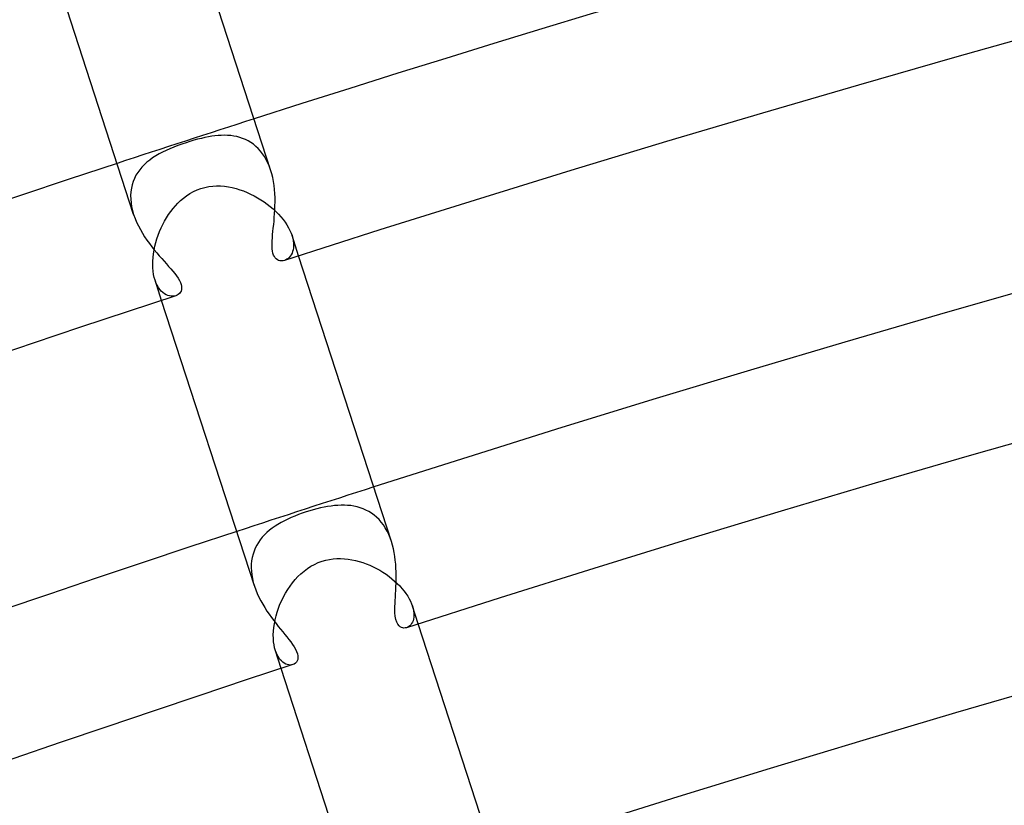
# Model space of a CAD drawing. Header units: millimetres. Extents: x -660 to 660, y -630 to 630.
# Tile 89 of 125: x -181 to -154, y 525 to 546. Entities that reach past the tile are written whole.
import ezdxf

# ---------------------------------------------------------------- set-up
doc = ezdxf.new("R2010")
doc.units = ezdxf.units.MM
doc.layers.add('HIDDEN', color=7, linetype='Continuous')
doc.layers.add('THICK', color=7, linetype='Continuous')

msp = doc.modelspace()

# ---------------------------------------------------------------- linework, layer by layer
at = {"layer": 'HIDDEN'}
for p, q in [((-176.327, 543.041), (-176.434, 543.008)), ((-176.219, 543.073), (-176.327, 543.041)), ((-176.112, 543.102), (-176.219, 543.073)), ((-176.009, 543.128), (-176.112, 543.102)), ((-175.91, 543.15), (-176.009, 543.128)), ((-175.813, 543.169), (-175.91, 543.15)), ((-175.721, 543.184), (-175.813, 543.169)), ((-175.631, 543.196), (-175.721, 543.184)), ((-175.543, 543.205), (-175.631, 543.196)), ((-175.455, 543.21), (-175.543, 543.205)), ((-175.367, 543.212), (-175.455, 543.21)), ((-175.28, 543.21), (-175.367, 543.212)), ((-175.194, 543.203), (-175.28, 543.21)), ((-175.109, 543.192), (-175.194, 543.203)), ((-175.025, 543.175), (-175.109, 543.192)), ((-174.943, 543.154), (-175.025, 543.175)), ((-174.862, 543.127), (-174.943, 543.154)), ((-174.783, 543.095), (-174.862, 543.127)), ((-174.707, 543.057), (-174.783, 543.095)), ((-174.633, 543.013), (-174.707, 543.057)), ((-174.561, 542.963), (-174.633, 543.013)), ((-177.089, 542.745), (-177.184, 542.694)), ((-176.989, 542.793), (-177.089, 542.745)), ((-176.885, 542.84), (-176.989, 542.793)), ((-176.777, 542.884), (-176.885, 542.84)), ((-176.666, 542.927), (-176.777, 542.884)), ((-176.551, 542.968), (-176.666, 542.927)), ((-176.434, 543.008), (-176.551, 542.968)), ((-174.493, 542.906), (-174.561, 542.963)), ((-174.427, 542.844), (-174.493, 542.906)), ((-174.366, 542.776), (-174.427, 542.844)), ((-174.308, 542.701), (-174.366, 542.776)), ((-177.52, 542.464), (-177.592, 542.399)), ((-177.443, 542.526), (-177.52, 542.464)), ((-177.362, 542.585), (-177.443, 542.526)), ((-177.275, 542.641), (-177.362, 542.585)), ((-177.184, 542.694), (-177.275, 542.641)), ((-174.254, 542.621), (-174.308, 542.701)), ((-174.205, 542.535), (-174.254, 542.621)), ((-174.16, 542.444), (-174.205, 542.535)), ((-177.72, 542.257), (-177.776, 542.181)), ((-177.659, 542.33), (-177.72, 542.257)), ((-177.592, 542.399), (-177.659, 542.33)), ((-174.12, 542.349), (-174.16, 542.444)), ((-174.085, 542.25), (-174.12, 542.349)), ((-177.903, 541.929), (-177.932, 541.838)), ((-177.867, 542.017), (-177.903, 541.929)), ((-177.825, 542.101), (-177.867, 542.017)), ((-177.776, 542.181), (-177.825, 542.101)), ((-177.967, 541.644), (-177.973, 541.543)), ((-177.953, 541.743), (-177.967, 541.644)), ((-177.932, 541.838), (-177.953, 541.743)), ((-176.326, 541.595), (-176.229, 541.649)), ((-176.229, 541.649), (-176.126, 541.697)), ((-176.126, 541.697), (-176.021, 541.736)), ((-176.021, 541.736), (-175.913, 541.766)), ((-175.913, 541.766), (-175.804, 541.788)), ((-175.804, 541.788), (-175.694, 541.801)), ((-175.694, 541.801), (-175.585, 541.807)), ((-175.585, 541.807), (-175.476, 541.805)), ((-175.476, 541.805), (-175.367, 541.796)), ((-175.367, 541.796), (-175.26, 541.781)), ((-175.26, 541.781), (-175.153, 541.76)), ((-175.153, 541.76), (-175.047, 541.734)), ((-175.047, 541.734), (-174.944, 541.702)), ((-174.944, 541.702), (-174.841, 541.666)), ((-174.841, 541.666), (-174.74, 541.626)), ((-177.973, 541.543), (-177.972, 541.44)), ((-177.972, 541.44), (-177.962, 541.335)), ((-176.658, 541.33), (-176.584, 541.401)), ((-176.584, 541.401), (-176.504, 541.47)), ((-176.504, 541.47), (-176.418, 541.535)), ((-176.418, 541.535), (-176.326, 541.595)), ((-174.74, 541.626), (-174.641, 541.581)), ((-174.641, 541.581), (-174.543, 541.531)), ((-174.543, 541.531), (-174.448, 541.479)), ((-174.448, 541.479), (-174.356, 541.422)), ((-174.356, 541.422), (-174.266, 541.362)), ((-177.962, 541.335), (-177.945, 541.228)), ((-177.945, 541.228), (-177.92, 541.12)), ((-177.92, 541.12), (-177.889, 541.013)), ((-176.917, 541.012), (-176.857, 541.097)), ((-176.857, 541.097), (-176.794, 541.179)), ((-176.794, 541.179), (-176.727, 541.256)), ((-176.727, 541.256), (-176.658, 541.33)), ((-174.266, 541.362), (-174.179, 541.3)), ((-174.179, 541.3), (-174.096, 541.234)), ((-174.096, 541.234), (-174.016, 541.166)), ((-174.016, 541.166), (-173.941, 541.096)), ((-173.941, 541.096), (-173.869, 541.024)), ((-177.079, 540.736), (-177.028, 540.831)), ((-177.028, 540.831), (-176.974, 540.923)), ((-176.974, 540.923), (-176.917, 541.012)), ((-173.869, 541.024), (-173.802, 540.949)), ((-173.802, 540.949), (-173.74, 540.874)), ((-173.74, 540.874), (-173.684, 540.798)), ((-177.169, 540.539), (-177.126, 540.639)), ((-177.126, 540.639), (-177.079, 540.736)), ((-173.684, 540.798), (-173.634, 540.722)), ((-173.634, 540.722), (-173.589, 540.647)), ((-173.589, 540.647), (-173.551, 540.572)), ((-173.551, 540.572), (-173.518, 540.498)), ((-177.274, 540.232), (-177.243, 540.335)), ((-177.243, 540.335), (-177.208, 540.438)), ((-177.208, 540.438), (-177.169, 540.539)), ((-173.518, 540.498), (-173.492, 540.425)), ((-173.309, 539.864), (-173.492, 540.426)), ((-173.492, 540.425), (-173.471, 540.352)), ((-173.471, 540.352), (-173.457, 540.282)), ((-173.457, 540.282), (-173.449, 540.215)), ((-177.339, 539.922), (-177.322, 540.025)), ((-177.322, 540.025), (-177.3, 540.129)), ((-177.3, 540.129), (-177.274, 540.232)), ((-173.46, 540.035), (-173.474, 539.984)), ((-173.451, 540.091), (-173.46, 540.035)), ((-173.447, 540.151), (-173.451, 540.091)), ((-173.449, 540.215), (-173.447, 540.151)), ((-177.358, 539.72), (-177.351, 539.82)), ((-177.351, 539.82), (-177.339, 539.922)), ((-173.667, 539.751), (-173.702, 539.738)), ((-173.632, 539.77), (-173.667, 539.751)), ((-173.6, 539.794), (-173.632, 539.77)), ((-173.568, 539.822), (-173.6, 539.794)), ((-173.54, 539.856), (-173.568, 539.822)), ((-173.514, 539.894), (-173.54, 539.856)), ((-173.492, 539.937), (-173.514, 539.894)), ((-173.474, 539.984), (-173.492, 539.937)), ((-177.36, 539.623), (-177.358, 539.72)), ((-177.357, 539.528), (-177.36, 539.623)), ((-177.349, 539.436), (-177.357, 539.528)), ((-177.336, 539.349), (-177.349, 539.436)), ((-177.318, 539.266), (-177.336, 539.349)), ((-177.296, 539.19), (-177.318, 539.266)), ((-177.269, 539.115), (-177.296, 539.19)), ((-177.114, 538.628), (-177.296, 539.19)), ((-177.237, 539.046), (-177.269, 539.115)), ((-177.201, 538.984), (-177.237, 539.046)), ((-177.162, 538.929), (-177.201, 538.984)), ((-177.121, 538.882), (-177.162, 538.929)), ((-177.078, 538.842), (-177.121, 538.882)), ((-177.033, 538.809), (-177.078, 538.842)), ((-176.987, 538.782), (-177.033, 538.809)), ((-176.94, 538.762), (-176.987, 538.782)), ((-176.894, 538.749), (-176.94, 538.762)), ((-176.848, 538.742), (-176.894, 538.749)), ((-176.804, 538.742), (-176.848, 538.742)), ((-176.762, 538.746), (-176.804, 538.742)), ((-176.722, 538.756), (-176.762, 538.746)), ((-172.505, 532.9), (-172.602, 532.882)), ((-172.409, 532.915), (-172.505, 532.9)), ((-172.314, 532.926), (-172.409, 532.915)), ((-172.221, 532.934), (-172.314, 532.926)), ((-172.129, 532.938), (-172.221, 532.934)), ((-172.038, 532.938), (-172.129, 532.938)), ((-171.948, 532.934), (-172.038, 532.938)), ((-171.86, 532.925), (-171.948, 532.934)), ((-171.772, 532.911), (-171.86, 532.925)), ((-171.686, 532.893), (-171.772, 532.911)), ((-173.414, 532.636), (-173.514, 532.594)), ((-173.312, 532.676), (-173.414, 532.636)), ((-173.207, 532.714), (-173.312, 532.676)), ((-173.101, 532.75), (-173.207, 532.714)), ((-173.001, 532.781), (-173.101, 532.75)), ((-172.9, 532.81), (-173.001, 532.781)), ((-172.8, 532.837), (-172.9, 532.81)), ((-172.701, 532.861), (-172.8, 532.837)), ((-172.602, 532.882), (-172.701, 532.861)), ((-171.602, 532.869), (-171.686, 532.893)), ((-171.519, 532.839), (-171.602, 532.869)), ((-171.438, 532.804), (-171.519, 532.839)), ((-171.36, 532.763), (-171.438, 532.804)), ((-171.284, 532.716), (-171.36, 532.763)), ((-171.212, 532.662), (-171.284, 532.716)), ((-171.142, 532.603), (-171.212, 532.662)), ((-173.964, 532.354), (-174.043, 532.299)), ((-173.881, 532.406), (-173.964, 532.354)), ((-173.794, 532.456), (-173.881, 532.406)), ((-173.704, 532.504), (-173.794, 532.456)), ((-173.611, 532.55), (-173.704, 532.504)), ((-173.514, 532.594), (-173.611, 532.55)), ((-171.076, 532.538), (-171.142, 532.603)), ((-171.013, 532.466), (-171.076, 532.538)), ((-170.955, 532.389), (-171.013, 532.466)), ((-170.901, 532.306), (-170.955, 532.389)), ((-174.255, 532.116), (-174.316, 532.049)), ((-174.188, 532.18), (-174.255, 532.116)), ((-174.118, 532.241), (-174.188, 532.18)), ((-174.043, 532.299), (-174.118, 532.241)), ((-170.852, 532.219), (-170.901, 532.306)), ((-170.807, 532.127), (-170.852, 532.219)), ((-170.767, 532.03), (-170.807, 532.127)), ((-174.471, 531.828), (-174.512, 531.748)), ((-174.425, 531.905), (-174.471, 531.828)), ((-174.373, 531.979), (-174.425, 531.905)), ((-174.316, 532.049), (-174.373, 531.979)), ((-170.732, 531.93), (-170.767, 532.03)), ((-174.575, 531.578), (-174.598, 531.488)), ((-174.547, 531.665), (-174.575, 531.578)), ((-174.512, 531.748), (-174.547, 531.665)), ((-174.623, 531.299), (-174.625, 531.202)), ((-174.614, 531.395), (-174.623, 531.299)), ((-174.598, 531.488), (-174.614, 531.395)), ((-172.968, 531.24), (-172.868, 531.295)), ((-172.868, 531.295), (-172.764, 531.342)), ((-172.764, 531.342), (-172.656, 531.382)), ((-172.656, 531.382), (-172.556, 531.411)), ((-172.556, 531.411), (-172.453, 531.433)), ((-172.453, 531.433), (-172.35, 531.447)), ((-172.35, 531.447), (-172.246, 531.455)), ((-172.246, 531.455), (-172.142, 531.456)), ((-172.142, 531.456), (-172.038, 531.452)), ((-172.038, 531.452), (-171.934, 531.441)), ((-171.934, 531.441), (-171.831, 531.425)), ((-171.831, 531.425), (-171.729, 531.403)), ((-171.729, 531.403), (-171.628, 531.377)), ((-171.628, 531.377), (-171.529, 531.346)), ((-171.529, 531.346), (-171.43, 531.31)), ((-171.43, 531.31), (-171.334, 531.271)), ((-171.334, 531.271), (-171.239, 531.227)), ((-174.625, 531.202), (-174.62, 531.102)), ((-174.62, 531.102), (-174.609, 531.001)), ((-174.609, 531.001), (-174.59, 530.898)), ((-173.326, 530.955), (-173.243, 531.035)), ((-173.243, 531.035), (-173.156, 531.109)), ((-173.156, 531.109), (-173.064, 531.178)), ((-173.064, 531.178), (-172.968, 531.24)), ((-171.239, 531.227), (-171.145, 531.18)), ((-171.145, 531.18), (-171.054, 531.129)), ((-171.054, 531.129), (-170.966, 531.075)), ((-170.966, 531.075), (-170.88, 531.018)), ((-170.88, 531.018), (-170.797, 530.958)), ((-174.59, 530.898), (-174.566, 530.795)), ((-174.566, 530.795), (-174.535, 530.693)), ((-173.547, 530.69), (-173.478, 530.782)), ((-173.478, 530.782), (-173.404, 530.871)), ((-173.404, 530.871), (-173.326, 530.955)), ((-170.797, 530.958), (-170.717, 530.895)), ((-170.717, 530.895), (-170.642, 530.83)), ((-170.642, 530.83), (-170.57, 530.763)), ((-170.57, 530.763), (-170.502, 530.695)), ((-173.728, 530.394), (-173.672, 530.496)), ((-173.672, 530.496), (-173.612, 530.594)), ((-173.612, 530.594), (-173.547, 530.69)), ((-170.502, 530.695), (-170.439, 530.625)), ((-170.439, 530.625), (-170.38, 530.553)), ((-170.38, 530.553), (-170.327, 530.482)), ((-170.327, 530.482), (-170.28, 530.41)), ((-173.867, 530.078), (-173.826, 530.185)), ((-173.826, 530.185), (-173.779, 530.291)), ((-173.779, 530.291), (-173.728, 530.394)), ((-170.28, 530.41), (-170.238, 530.339)), ((-170.238, 530.339), (-170.202, 530.269)), ((-170.202, 530.269), (-170.172, 530.2)), ((-170.172, 530.2), (-170.148, 530.133)), ((-173.935, 529.862), (-173.904, 529.971)), ((-173.904, 529.971), (-173.867, 530.078)), ((-169.987, 529.64), (-170.148, 530.134)), ((-170.148, 530.133), (-170.128, 530.065)), ((-170.128, 530.065), (-170.115, 530)), ((-170.115, 530), (-170.108, 529.939)), ((-170.108, 529.939), (-170.107, 529.88)), ((-173.998, 529.541), (-173.982, 529.647)), ((-173.982, 529.647), (-173.962, 529.754)), ((-173.962, 529.754), (-173.935, 529.862)), ((-170.194, 529.618), (-170.221, 529.59)), ((-170.17, 529.65), (-170.194, 529.618)), ((-170.149, 529.688), (-170.17, 529.65)), ((-170.132, 529.729), (-170.149, 529.688)), ((-170.119, 529.776), (-170.132, 529.729)), ((-170.11, 529.826), (-170.119, 529.776)), ((-170.107, 529.88), (-170.11, 529.826)), ((-174.012, 529.336), (-174.007, 529.438)), ((-174.007, 529.438), (-173.998, 529.541)), ((-170.28, 529.548), (-170.312, 529.535)), ((-170.25, 529.567), (-170.28, 529.548)), ((-170.221, 529.59), (-170.25, 529.567)), ((-174.01, 529.238), (-174.012, 529.336)), ((-174.003, 529.145), (-174.01, 529.238)), ((-173.991, 529.057), (-174.003, 529.145)), ((-173.974, 528.974), (-173.991, 529.057)), ((-173.952, 528.897), (-173.974, 528.974)), ((-173.926, 528.826), (-173.952, 528.897)), ((-173.792, 528.404), (-173.952, 528.897)), ((-173.895, 528.761), (-173.926, 528.826)), ((-173.862, 528.704), (-173.895, 528.761)), ((-173.826, 528.654), (-173.862, 528.704)), ((-173.787, 528.612), (-173.826, 528.654)), ((-173.747, 528.576), (-173.787, 528.612)), ((-173.706, 528.547), (-173.747, 528.576)), ((-173.664, 528.525), (-173.706, 528.547)), ((-173.622, 528.51), (-173.664, 528.525)), ((-173.581, 528.501), (-173.622, 528.51)), ((-173.541, 528.499), (-173.581, 528.501)), ((-173.503, 528.502), (-173.541, 528.499)), ((-173.468, 528.51), (-173.503, 528.502))]:
    msp.add_line(p, q, dxfattribs=at)
for radius, start, end in [(571, 107.79932, 108.20067), (560.25, 107.79548, 108.20451)]:
    msp.add_arc((0, 0), radius, start, end, dxfattribs=at)
at = {"layer": 'THICK'}
for p, q in [((-174.085, 542.249), (-176.631, 550.088)), ((-177.889, 541.013), (-180.436, 548.852)), ((-174.054, 542.145), (-174.085, 542.25)), ((-174.028, 542.038), (-174.054, 542.145)), ((-174.006, 541.928), (-174.028, 542.038)), ((-173.99, 541.817), (-174.006, 541.928)), ((-173.977, 541.705), (-173.99, 541.817)), ((-173.969, 541.593), (-173.977, 541.705)), ((-173.964, 541.48), (-173.969, 541.593)), ((-173.963, 541.368), (-173.964, 541.48)), ((-173.975, 541.039), (-173.969, 541.147)), ((-173.969, 541.147), (-173.965, 541.256)), ((-173.965, 541.256), (-173.963, 541.368)), ((-177.889, 541.013), (-177.851, 540.906)), ((-177.851, 540.906), (-177.807, 540.801)), ((-174.001, 540.732), (-173.991, 540.832)), ((-173.991, 540.832), (-173.983, 540.934)), ((-173.983, 540.934), (-173.975, 541.039)), ((-177.807, 540.801), (-177.758, 540.696)), ((-177.758, 540.696), (-177.703, 540.593)), ((-177.703, 540.593), (-177.645, 540.493)), ((-174.02, 540.543), (-174.011, 540.636)), ((-174.011, 540.636), (-174.001, 540.732)), ((-177.645, 540.493), (-177.584, 540.395)), ((-177.584, 540.395), (-177.52, 540.3)), ((-177.52, 540.3), (-177.453, 540.207)), ((-174.045, 540.203), (-174.042, 540.283)), ((-174.042, 540.283), (-174.036, 540.366)), ((-174.036, 540.366), (-174.029, 540.453)), ((-174.029, 540.453), (-174.02, 540.543)), ((-177.453, 540.207), (-177.385, 540.117)), ((-177.385, 540.117), (-177.316, 540.03)), ((-177.316, 540.03), (-177.246, 539.946)), ((-174.045, 540.128), (-174.045, 540.203)), ((-174.041, 540.058), (-174.045, 540.128)), ((-174.033, 539.995), (-174.041, 540.058)), ((-177.246, 539.946), (-177.178, 539.865)), ((-177.178, 539.865), (-177.11, 539.787)), ((-177.11, 539.787), (-177.043, 539.713)), ((-174.021, 539.938), (-174.033, 539.995)), ((-174.004, 539.887), (-174.021, 539.938)), ((-173.982, 539.843), (-174.004, 539.887)), ((-173.957, 539.806), (-173.982, 539.843)), ((-173.928, 539.777), (-173.957, 539.806)), ((-173.897, 539.755), (-173.928, 539.777)), ((-173.865, 539.739), (-173.897, 539.755)), ((-173.832, 539.729), (-173.865, 539.739)), ((-173.8, 539.725), (-173.832, 539.729)), ((-173.735, 539.729), (-173.767, 539.725)), ((-173.702, 539.738), (-173.735, 539.729)), ((-170.732, 531.93), (-173.309, 539.864)), ((-177.043, 539.713), (-176.979, 539.641)), ((-176.979, 539.641), (-176.918, 539.572)), ((-176.918, 539.572), (-176.859, 539.506)), ((-176.859, 539.506), (-176.802, 539.439)), ((-173.767, 539.725), (-173.8, 539.725)), ((-176.802, 539.439), (-176.749, 539.374)), ((-176.749, 539.374), (-176.699, 539.309)), ((-176.699, 539.309), (-176.656, 539.246)), ((-176.656, 539.246), (-176.618, 539.184)), ((-176.618, 539.184), (-176.59, 539.125)), ((-176.59, 539.125), (-176.57, 539.07)), ((-176.561, 538.925), (-176.574, 538.885)), ((-176.57, 539.07), (-176.558, 539.018)), ((-176.556, 538.97), (-176.561, 538.925)), ((-176.558, 539.018), (-176.556, 538.97)), ((-176.684, 538.772), (-176.722, 538.756)), ((-176.65, 538.793), (-176.684, 538.772)), ((-176.619, 538.818), (-176.65, 538.793)), ((-176.594, 538.849), (-176.619, 538.818)), ((-176.574, 538.885), (-176.594, 538.849)), ((-174.536, 530.694), (-177.114, 538.628)), ((-170.701, 531.829), (-170.732, 531.93)), ((-170.676, 531.725), (-170.701, 531.829)), ((-170.654, 531.62), (-170.676, 531.725)), ((-170.637, 531.514), (-170.654, 531.62)), ((-170.623, 531.407), (-170.637, 531.514)), ((-170.613, 531.299), (-170.623, 531.407)), ((-170.606, 531.192), (-170.613, 531.299)), ((-170.602, 531.086), (-170.606, 531.192)), ((-170.6, 530.98), (-170.602, 531.086)), ((-170.601, 530.876), (-170.6, 530.98)), ((-170.607, 530.672), (-170.603, 530.773)), ((-170.603, 530.773), (-170.601, 530.876)), ((-174.535, 530.693), (-174.499, 530.589)), ((-174.499, 530.589), (-174.457, 530.487)), ((-174.457, 530.487), (-174.41, 530.385)), ((-170.622, 530.383), (-170.617, 530.477)), ((-170.617, 530.477), (-170.612, 530.573)), ((-170.612, 530.573), (-170.607, 530.672)), ((-174.41, 530.385), (-174.36, 530.286)), ((-174.36, 530.286), (-174.305, 530.188)), ((-174.305, 530.188), (-174.248, 530.092)), ((-170.633, 530.12), (-170.631, 530.204)), ((-170.631, 530.204), (-170.627, 530.292)), ((-170.627, 530.292), (-170.622, 530.383)), ((-174.248, 530.092), (-174.188, 529.999)), ((-174.188, 529.999), (-174.126, 529.908)), ((-174.126, 529.908), (-174.063, 529.82)), ((-170.634, 530.036), (-170.633, 530.12)), ((-170.632, 529.946), (-170.634, 530.036)), ((-170.624, 529.855), (-170.632, 529.946)), ((-174.063, 529.82), (-174, 529.734)), ((-174, 529.734), (-173.936, 529.652)), ((-173.936, 529.652), (-173.872, 529.572)), ((-170.608, 529.767), (-170.624, 529.855)), ((-170.583, 529.688), (-170.608, 529.767)), ((-170.553, 529.629), (-170.583, 529.688)), ((-170.519, 529.587), (-170.553, 529.629)), ((-167.378, 521.607), (-169.987, 529.64)), ((-173.872, 529.572), (-173.81, 529.494)), ((-173.81, 529.494), (-173.749, 529.42)), ((-173.749, 529.42), (-173.691, 529.348)), ((-173.691, 529.348), (-173.635, 529.279)), ((-170.484, 529.558), (-170.519, 529.587)), ((-170.451, 529.54), (-170.484, 529.558)), ((-170.417, 529.529), (-170.451, 529.54)), ((-170.383, 529.525), (-170.417, 529.529)), ((-170.347, 529.527), (-170.383, 529.525)), ((-170.312, 529.535), (-170.347, 529.527)), ((-173.635, 529.279), (-173.581, 529.211)), ((-173.581, 529.211), (-173.529, 529.142)), ((-173.529, 529.142), (-173.48, 529.073)), ((-173.48, 529.073), (-173.435, 529.005)), ((-173.435, 529.005), (-173.396, 528.937)), ((-173.396, 528.937), (-173.364, 528.872)), ((-173.364, 528.872), (-173.343, 528.81)), ((-173.343, 528.81), (-173.331, 528.753)), ((-173.43, 528.526), (-173.468, 528.51)), ((-173.398, 528.549), (-173.43, 528.526)), ((-173.37, 528.578), (-173.398, 528.549)), ((-173.348, 528.614), (-173.37, 528.578)), ((-173.334, 528.655), (-173.348, 528.614)), ((-173.328, 528.702), (-173.334, 528.655)), ((-173.331, 528.753), (-173.328, 528.702)), ((-171.182, 520.371), (-173.792, 528.404))]:
    msp.add_line(p, q, dxfattribs=at)
for radius, start, end in [(571, 72.2007, 107.79932), (567, 72.16042, 107.8396), (560.25, 72.20454, 107.79548), (556.25, 72.17085, 107.82911), (549.5, 72.20855, 107.79147), (577.75, 108.149393, 143.850623), (545.5, 72.18082, 107.8192), (571, 108.20067, 143.79929), (567, 108.16045, 143.83956), (538.75, 72.21268, 107.78728), (534.75, 72.19033, 107.80969), (560.25, 108.20451, 143.79545), (556.25, 108.17088, 143.82914), (528, 72.21703, 107.78299)]:
    msp.add_arc((0, 0), radius, start, end, dxfattribs=at)

doc.saveas('drawing.dxf')
